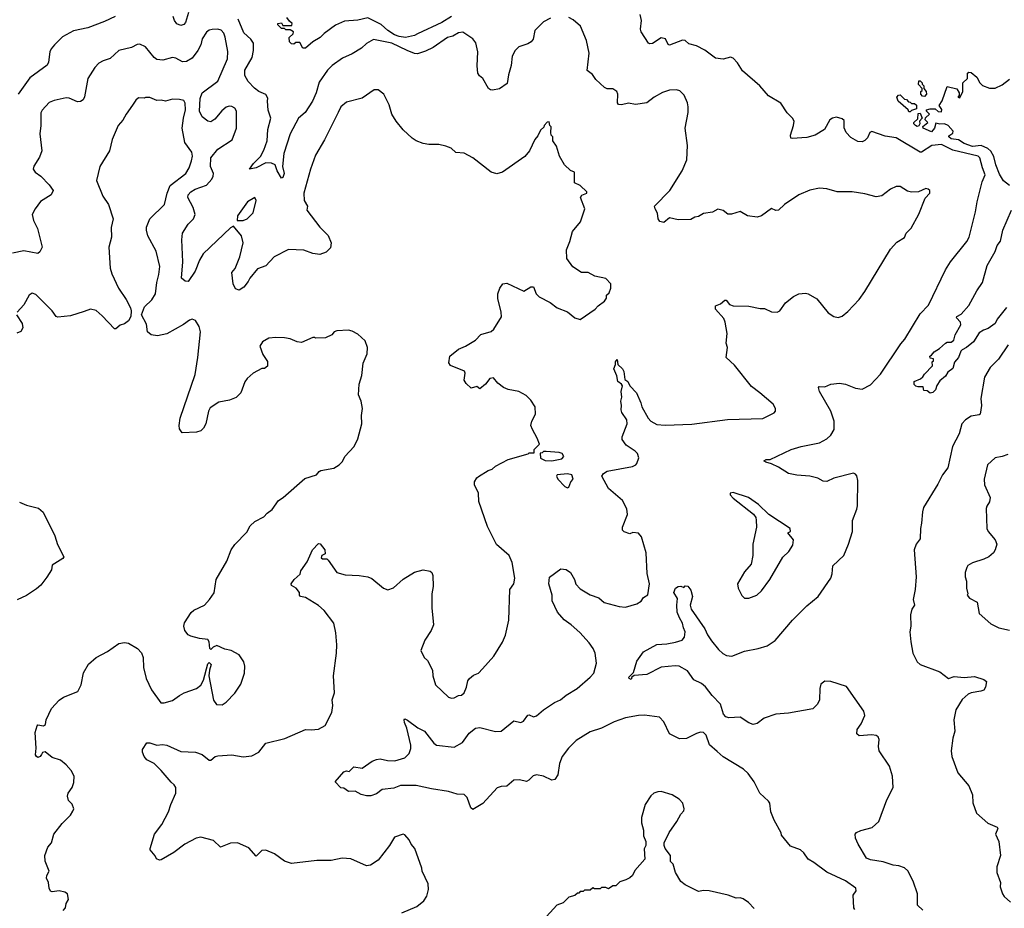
# Model space of a CAD drawing. Extents: x 2220520 to 2384350, y 721165 to 893491.
# Tile 40 of 256: x 2262056 to 2269009, y 761732 to 768012. Entities that reach past the tile are written whole.
import ezdxf

# ---------------------------------------------------------------- set-up
doc = ezdxf.new("R2010")
doc.units = 0

msp = doc.modelspace()

# ---------------------------------------------------------------- linework, layer by layer
at = {"layer": '0CON20XD'}
for points in [[(2262730.8, 768035), (2262655, 767997.8), (2262536.7, 767955), (2262435, 767933.8), (2262358.3, 767891.7), (2262300.6, 767835), (2262277.1, 767805), (2262269.4, 767785), (2262258.3, 767711.7), (2262249.2, 767690.8), (2262128, 767602), (2262046.2, 767485)], [(2263247.4, 768062.6), (2263227.6, 767992.4), (2263215, 767977.5), (2263195, 767971.2), (2263165, 767982), (2263148.1, 768005), (2263140.5, 768035)], [(2265805, 768023.1), (2265755, 767997.1), (2265694.3, 767935), (2265681.4, 767875), (2265667.5, 767855), (2265645, 767841.4), (2265580.2, 767819.8), (2265555.8, 767795), (2265534.4, 767755), (2265527.3, 767687.3), (2265508, 767622), (2265498.5, 767561.5), (2265445, 767523.8), (2265395, 767513.3), (2265380, 767515), (2265367.5, 767525), (2265326.1, 767596.1), (2265302.5, 767615), (2265292.5, 767635), (2265286.2, 767685), (2265291.2, 767785), (2265278.3, 767848.3), (2265256.4, 767876.4), (2265185, 767922.5), (2265155, 767920), (2265115.7, 767894.3), (2265076.7, 767885), (2264975, 767814.5), (2264921.8, 767788.2), (2264865, 767770.3), (2264845, 767772.4), (2264793.3, 767793.3), (2264683.7, 767846.3), (2264555, 767871.1), (2264505, 767844.4), (2264469.1, 767810.9), (2264405, 767770.8), (2264335, 767740.6), (2264262.2, 767687.8), (2264229.2, 767655), (2264170.5, 767569.5), (2264150, 767495), (2264123.5, 767436.5), (2264071.1, 767355), (2264024.6, 767315), (2263965.4, 767205), (2263920.7, 767065), (2263911.3, 766975), (2263924.3, 766925), (2263915, 766897.5), (2263905, 766892.5), (2263875, 766942.5), (2263859.5, 766985), (2263835, 766998.2), (2263795, 767000), (2263725, 766964.6), (2263680, 766955), (2263706, 766995), (2263755.4, 767044.6), (2263780.7, 767089.3), (2263802.8, 767155), (2263809.1, 767235), (2263830, 767315), (2263811.3, 767371.3), (2263806.2, 767435), (2263807.9, 767457.9), (2263795, 767483.3), (2263745, 767504.2), (2263715, 767526.9), (2263670.5, 767575), (2263646.6, 767616.6), (2263645.4, 767655), (2263697.9, 767745), (2263706.2, 767795), (2263706.2, 767845), (2263688.2, 767875), (2263639.8, 767919.8), (2263598.2, 768015)], [(2265105, 768033.2), (2265038.3, 767991.7), (2264865, 767911.4), (2264845, 767900), (2264780, 767885), (2264735, 767892.9), (2264702.7, 767905), (2264655.7, 767935), (2264607.7, 767977.7), (2264515, 768024.6), (2264445, 768008.5), (2264349.7, 768000.3), (2264286.4, 767973.6), (2264205.9, 767914.1), (2264178.8, 767885), (2264125.8, 767854.2), (2264075, 767810), (2264055, 767810), (2264035, 767850), (2264005, 767850), (2263991.7, 767838.3), (2263975, 767840), (2263962.5, 767855), (2263960, 767885), (2263988.3, 767911.7), (2263990, 767925), (2263965, 767940), (2263935, 767940), (2263925, 767950), (2263905, 767950), (2263880, 767975), (2263880, 767985), (2263905, 767990), (2263915, 767970), (2263978.3, 767971.7), (2263980, 767985), (2263960.7, 768000.7), (2263943, 768027)], [(2267953, 761723), (2267947.5, 761735), (2267942.5, 761825), (2267962.5, 761855), (2267960, 761875), (2267887, 761927), (2267755, 761988), (2267665, 762056.7), (2267625, 762080), (2267593.3, 762125), (2267570, 762145), (2267500.5, 762170.5), (2267435, 762250), (2267432.5, 762265), (2267383.3, 762355), (2267360, 762415), (2267352.5, 762475), (2267345, 762490), (2267282.5, 762545), (2267243.8, 762625), (2267201.2, 762685), (2267166.6, 762716.6), (2267023.2, 762803.2), (2266980.9, 762840.9), (2266927.7, 762887.7), (2266903.1, 762955), (2266885.4, 762975.4), (2266865, 762976.4), (2266835, 762967.5), (2266765, 762933.3), (2266715, 762930.5), (2266644.7, 762964.7), (2266605, 763050), (2266575, 763083.3), (2266467.9, 763097.9), (2266425, 763095.6), (2266335, 763078.1), (2266255, 763050.6), (2266165.4, 763004.6), (2266085, 762978.9), (2265985, 762917.5), (2265930.5, 762865), (2265887.5, 762805), (2265867.5, 762755), (2265855.6, 762675), (2265835, 762642.5), (2265815, 762636.9), (2265755.9, 762665.9), (2265705, 762674.5), (2265681.5, 762668.5), (2265651.5, 762638.5), (2265635, 762628), (2265585, 762641.2), (2265545, 762638.8), (2265495.6, 762594.4), (2265455, 762592.5), (2265427.6, 762582.4), (2265327.4, 762472.6), (2265255, 762430), (2265242.3, 762442.3), (2265216.7, 762515), (2265195.9, 762535.9), (2265145, 762538), (2265085, 762558.6), (2264965, 762575.7), (2264855, 762599.4), (2264745, 762600), (2264697.9, 762582.1), (2264615, 762571.2), (2264575, 762540), (2264535, 762527.5), (2264505, 762526.7), (2264466.4, 762536.4), (2264425, 762558.8), (2264378.3, 762558.3), (2264345, 762580), (2264323, 762583), (2264283, 762627), (2264345, 762696.2), (2264365, 762702.5), (2264381.7, 762698.3), (2264415, 762731.2), (2264475, 762722.5), (2264545, 762771.2), (2264575, 762783.8), (2264602.3, 762787.7), (2264653.6, 762776.4), (2264705, 762774), (2264775, 762796.2), (2264806.2, 762825), (2264817.7, 762862.3), (2264818, 762885), (2264790, 763005), (2264773.3, 763045), (2264770, 763065), (2264775, 763070), (2264795, 763062.5), (2264867.6, 763007.6), (2264915, 762982.9), (2264979.8, 762899.8), (2264998.8, 762885), (2265125, 762870.5), (2265182.9, 762905), (2265230.5, 762969.5), (2265275.5, 763004.5), (2265305, 763010.6), (2265415, 762981.1), (2265455, 762984.4), (2265545, 763056), (2265595, 763045.7), (2265615, 763055.8), (2265645, 763096.7), (2265655, 763098.8), (2265685, 763086.2), (2265705, 763092), (2265755, 763135.6), (2265832.9, 763187.1), (2265876, 763205), (2265915, 763239.2), (2265993.6, 763286.4), (2266085.6, 763365), (2266110.6, 763395), (2266128.6, 763465), (2266119.4, 763535), (2266105, 763568), (2266077.6, 763607.6), (2266011.9, 763681.9), (2265951.4, 763735), (2265900.2, 763770.3), (2265854.6, 763824.6), (2265816.4, 763905), (2265815.4, 763945.4), (2265791.8, 764025), (2265798.3, 764071.7), (2265878.3, 764131.7), (2265915, 764127.1), (2265945.5, 764105.5), (2265973.8, 764055), (2265983, 764023), (2266015, 763990), (2266085, 763948), (2266145.5, 763925.5), (2266183.2, 763893.2), (2266290, 763865), (2266335, 763860), (2266415, 763883.3), (2266445, 763903.3), (2266462.3, 763927.7), (2266491.7, 763948.3), (2266502.7, 764025), (2266488.3, 764098.3), (2266480, 764245), (2266446.6, 764356.6), (2266425, 764383.3), (2266387, 764387), (2266365, 764377.5), (2266325, 764392.5), (2266312.5, 764405), (2266312.5, 764425), (2266348.8, 764515), (2266343.8, 764555), (2266313.3, 764615), (2266215, 764698.8), (2266166, 764785), (2266178.6, 764805), (2266205, 764821.8), (2266382.5, 764855), (2266406.7, 764865), (2266413.8, 764875), (2266429.2, 764915), (2266420, 764945), (2266402.9, 764962.9), (2266340, 765005), (2266311.2, 765045), (2266311.2, 765065), (2266346.4, 765156.4), (2266343.8, 765185), (2266307.5, 765235), (2266303.3, 765255), (2266306.7, 765285), (2266301.2, 765315), (2266308, 765345), (2266302.5, 765385), (2266312.5, 765425), (2266306.4, 765436.4), (2266280, 765455), (2266272.5, 765495), (2266252, 765545), (2266262.5, 765575), (2266262.5, 765595), (2266275, 765610), (2266280, 765575), (2266312.5, 765545), (2266323.3, 765525), (2266329.3, 765469.3), (2266350, 765455), (2266363.8, 765425), (2266411.4, 765375), (2266443.1, 765305), (2266448.6, 765275), (2266495, 765196.7), (2266513.3, 765175), (2266555, 765151.2), (2266615, 765146), (2266803, 765153), (2267055, 765185.8), (2267305, 765193.3), (2267385, 765232.5), (2267392.5, 765245), (2267392.5, 765265), (2267377.5, 765295), (2267283.3, 765375), (2267225, 765420), (2267105, 765571.2), (2267046, 765625), (2267053.8, 765695), (2267046.2, 765725), (2267052, 765795), (2267038, 765875), (2267029.1, 765899.1), (2266970, 765965), (2266970, 765990), (2267005.7, 766004.3), (2267035, 766030), (2267045, 766030), (2267069.5, 765999.5), (2267095, 765988.8), (2267205, 765986.2), (2267285, 765970), (2267315, 765970), (2267365, 765946.2), (2267406.1, 765943.9), (2267425, 765953.3), (2267465, 766010.8), (2267520, 766055), (2267557.5, 766075), (2267605, 766078.6), (2267625, 766074.2), (2267685, 766038.8), (2267765, 765941.2), (2267805, 765913.3), (2267835, 765906.7), (2267865, 765916.7), (2267905, 765948.8), (2267985.5, 766034.5), (2268025, 766091.2), (2268205, 766391.2), (2268249.7, 766440.3), (2268305, 766472.5), (2268317, 766503), (2268350.5, 766539.5), (2268405, 766636.7), (2268450, 766750), (2268483.3, 766785), (2268483.6, 766803.6), (2268472.5, 766815), (2268455, 766818.8), (2268404.2, 766795.8), (2268355, 766792.5), (2268325, 766800.6), (2268275, 766834), (2268245, 766833.8), (2268205, 766813.8), (2268145, 766768), (2268105, 766759.2), (2268025, 766780.6), (2267935, 766794.3), (2267830, 766795), (2267755, 766816), (2267705, 766822), (2267635, 766807.5), (2267558.8, 766775), (2267456.7, 766705), (2267415, 766666.7), (2267395, 766663.3), (2267365, 766676.7), (2267293.6, 766626.4), (2267265, 766616.7), (2267195, 766626.7), (2267145, 766656.7), (2267083, 766637), (2267057, 766637), (2267025, 766663.3), (2266987, 766673), (2266949.3, 766650.7), (2266885, 766643.3), (2266849.5, 766620.5), (2266825, 766616.2), (2266795, 766600), (2266707.3, 766597.3), (2266645, 766612.5), (2266605, 766577.5), (2266577.5, 766585), (2266564.2, 766604.2), (2266560, 766645), (2266543.3, 766675), (2266540, 766695), (2266647.5, 766805), (2266735.5, 766944.5), (2266767.9, 767022.1), (2266771.7, 767121.7), (2266755.7, 767245), (2266775.7, 767355), (2266775.7, 767395.7), (2266771.2, 767425), (2266748.3, 767478.3), (2266718.3, 767508.3), (2266695, 767516.7), (2266645, 767513.3), (2266595, 767496.2), (2266537.5, 767465), (2266485, 767423.8), (2266405, 767412), (2266355, 767421.2), (2266305, 767410.8), (2266285, 767413.3), (2266278, 767425), (2266279.2, 767485), (2266273.3, 767505), (2266245, 767523.8), (2266203.9, 767523.9), (2266185, 767533.3), (2266125, 767588.8), (2266100.8, 767625), (2266063.8, 767653.8), (2266076.9, 767775), (2266058.6, 767865), (2266015.9, 767965.9), (2265965, 768010.9), (2265935, 768027.3)], [(2268435, 761719.2), (2268396.9, 761755), (2268397.3, 761835), (2268365.3, 761925), (2268328.1, 761998.1), (2268305, 762017.1), (2268265, 762032.1), (2268225, 762038.2), (2268155, 762061.3), (2268065, 762073.9), (2268036.3, 762086.3), (2267977.8, 762185), (2267958.7, 762228.7), (2267955.7, 762255), (2267965, 762268.1), (2267995, 762283.1), (2268076.3, 762303.7), (2268123.8, 762345), (2268180.1, 762499.9), (2268223.8, 762585), (2268218.8, 762665), (2268197.6, 762737.6), (2268126.5, 762845), (2268120.5, 762875), (2268125.6, 762925.6), (2268118.8, 762945), (2268105, 762953.8), (2268075, 762959.2), (2267985, 762950), (2267968.8, 762965), (2267969.2, 762995), (2267999.2, 763035), (2268023.6, 763093.6), (2268017.5, 763125), (2267895, 763298.6), (2267785, 763334.4), (2267742.4, 763337.6), (2267713, 763317), (2267705.6, 763285), (2267705.4, 763204.6), (2267690, 763175), (2267657.3, 763142.7), (2267485, 763111.4), (2267395, 763104.4), (2267313.8, 763075), (2267265, 763038), (2267235, 763032), (2267205, 763042.5), (2267145, 763081.9), (2267065, 763079.2), (2267042.5, 763085), (2267027.3, 763105), (2267006.1, 763175), (2266946.1, 763235), (2266898.3, 763298.3), (2266870.5, 763320.5), (2266817.1, 763347.1), (2266770.9, 763410.9), (2266713.2, 763443.2), (2266685, 763446.7), (2266585, 763435.8), (2266485, 763384), (2266395, 763377.5), (2266380, 763365), (2266375, 763350), (2266360, 763355), (2266357.5, 763365), (2266391.2, 763398.8), (2266415, 763477.5), (2266462.5, 763545), (2266555, 763595.7), (2266625, 763600.8), (2266686.6, 763613.4), (2266735, 763626.7), (2266751.9, 763648.1), (2266756.4, 763685), (2266743.3, 763715), (2266737.9, 763747.9), (2266714.5, 763785), (2266699.4, 763825), (2266695.8, 763874.2), (2266701.7, 763921.7), (2266676.7, 763965), (2266686.7, 763995), (2266705, 764006.7), (2266725, 764007.5), (2266745, 764000), (2266755, 764010), (2266775, 764007.5), (2266795, 763980), (2266806.7, 763935), (2266790, 763875), (2266797.5, 763845), (2266895, 763707.5), (2266913.8, 763665), (2266942.1, 763622.1), (2266990.9, 763560.9), (2267022.1, 763532.1), (2267047.7, 763517.7), (2267085, 763513.3), (2267175, 763549.2), (2267271.8, 763568.2), (2267333.6, 763586.4), (2267390.8, 763625), (2267512.4, 763767.6), (2267615, 763870), (2267695.4, 763934.6), (2267784.5, 764065.5), (2267793.3, 764095), (2267798.1, 764151.9), (2267875.4, 764224.6), (2267910, 764305), (2267937.5, 764395), (2267937.2, 764472.8), (2267968.3, 764551.7), (2267972.6, 764577.4), (2267974.2, 764754.2), (2267967.3, 764787.3), (2267959.5, 764799.5), (2267945, 764806.2), (2267805, 764772.9), (2267755, 764747.8), (2267729.5, 764750.5), (2267692, 764772), (2267635, 764786.9), (2267545, 764791.9), (2267485, 764804.2), (2267415, 764848.8), (2267365, 764873.8), (2267325, 764883.8), (2267310, 764895), (2267327, 764903), (2267355, 764903.3), (2267505, 764974.2), (2267573.7, 764996.3), (2267705, 765020.8), (2267755, 765049.2), (2267785, 765076), (2267808.6, 765115), (2267808.6, 765175), (2267784.4, 765245), (2267704.3, 765385), (2267696.4, 765413.6), (2267700.8, 765419.2), (2267743, 765417), (2267785, 765435.7), (2267845, 765442.5), (2267887, 765437), (2267957.7, 765407.7), (2268005, 765400), (2268065, 765432), (2268135, 765507.5), (2268278.3, 765721.7), (2268306.3, 765753.7), (2268415, 765933.8), (2268475, 765993.3), (2268593.3, 766245), (2268629.5, 766300.5), (2268745.6, 766445), (2268761.4, 766475), (2268806.9, 766655), (2268816.9, 766725), (2268853.1, 766865), (2268874.6, 766915), (2268854.7, 766965), (2268836.9, 767035), (2268825, 767048.4), (2268645, 767089.6), (2268565, 767128.8), (2268497.6, 767122.4), (2268425, 767075.8), (2268415, 767076), (2268245, 767177.7), (2268168.6, 767188.6), (2268075, 767221.1), (2268058.8, 767215), (2268043.6, 767176.4), (2268025, 767157.5), (2268005, 767147.5), (2267975, 767150), (2267925, 767180), (2267892.5, 767215), (2267878.3, 767248.3), (2267879.3, 767299.3), (2267865, 767310), (2267825, 767323.3), (2267795, 767316.7), (2267777.5, 767305), (2267738.8, 767235), (2267673.3, 767195), (2267615, 767178.6), (2267511.4, 767171.4), (2267502.5, 767175), (2267498.8, 767195), (2267520.8, 767265), (2267524.2, 767295), (2267514, 767315), (2267475, 767352.5), (2267432.1, 767422.1), (2267343.9, 767473.9), (2267284, 767544), (2267160.3, 767650.3), (2267125, 767708), (2267095, 767739.6), (2267075, 767746.9), (2267025, 767732.1), (2266970, 767740), (2266895, 767797.3), (2266835, 767826.5), (2266782, 767842), (2266755, 767863.8), (2266737.7, 767867.7), (2266645, 767831.2), (2266635, 767837.5), (2266615.7, 767875.7), (2266586.4, 767883.6), (2266525, 767844), (2266505, 767840), (2266497.5, 767845), (2266443.8, 767925), (2266440, 767945), (2266448.1, 768005), (2266438.7, 768048.7)], [(2263264.1, 766795.9), (2263296, 766815), (2263375, 766842.5), (2263411.9, 766885), (2263421.9, 766905), (2263423.5, 766925), (2263403.6, 766975), (2263405, 767036), (2263455, 767095.7), (2263556.4, 767163.6), (2263587.9, 767245), (2263586.4, 767365), (2263575, 767385.7), (2263555, 767398.1), (2263535, 767400.6), (2263515, 767394.3), (2263483.1, 767366.9), (2263435, 767309.2), (2263405, 767289.2), (2263385, 767294), (2263343.8, 767325), (2263326.9, 767365), (2263329.6, 767455), (2263343.5, 767495), (2263455, 767577.1), (2263524.5, 767735), (2263526.6, 767786.6), (2263507.5, 767887.5), (2263497.6, 767917.6), (2263478.5, 767938.5), (2263455, 767944.4), (2263415, 767943.1), (2263395, 767938.1), (2263375, 767924.2), (2263344.6, 767875.4), (2263334.5, 767835), (2263313.6, 767795), (2263275, 767740.5), (2263233.8, 767716.2), (2263204.7, 767714.7), (2263159.4, 767739.4), (2263135, 767745.3), (2263066.6, 767726.6), (2263025, 767729.4), (2263004.7, 767744.7), (2262945, 767819.2), (2262905, 767839.2), (2262885, 767836), (2262845, 767816), (2262755, 767794.3), (2262695, 767738), (2262645, 767722), (2262615, 767703.8), (2262585.9, 767674.1), (2262537.5, 767595), (2262514.3, 767465.7), (2262503.8, 767445), (2262485, 767432.9), (2262465, 767432.2), (2262405, 767457.8), (2262385, 767460), (2262298.3, 767441.7), (2262265, 767426.2), (2262215, 767373.3), (2262205.8, 767354.2), (2262206, 767265), (2262199.2, 767205), (2262211.4, 767085), (2262195, 767040), (2262155, 766977.5), (2262151.2, 766955), (2262164.3, 766934.3), (2262205, 766906.2), (2262265, 766844.2), (2262291.2, 766805), (2262278.8, 766775), (2262203, 766727), (2262164.4, 766675), (2262144.4, 766635), (2262152.4, 766592.4), (2262181.9, 766535), (2262213.8, 766405), (2262198.7, 766371.3), (2262185, 766359.2), (2262085, 766377.5), (2262005, 766362.2)], [(2269045, 766840.6), (2269003.5, 766873.5), (2268975, 766920), (2268949.6, 766985), (2268936.5, 767045), (2268913.3, 767083.3), (2268892.5, 767102.5), (2268845, 767123.3), (2268784.3, 767115.7), (2268725, 767137.3), (2268685, 767161.9), (2268635, 767170), (2268617.5, 767185), (2268618.3, 767191.7), (2268645, 767210), (2268647.5, 767225), (2268612.5, 767265), (2268586.4, 767276.4), (2268555, 767272.5), (2268525, 767280), (2268517.5, 767245), (2268495, 767220), (2268437.5, 767245), (2268433.3, 767256.7), (2268470, 767285), (2268450, 767305), (2268451.7, 767318.3), (2268480, 767345), (2268460, 767365), (2268460, 767375), (2268485, 767382.5), (2268521.7, 767381.7), (2268543.3, 767363.3), (2268565, 767360), (2268567, 767377), (2268550, 767405), (2268571.7, 767438.3), (2268605, 767540), (2268673, 767523), (2268690, 767495), (2268690, 767475), (2268680, 767465), (2268695, 767460), (2268717.5, 767505), (2268717.5, 767565), (2268750, 767595), (2268750, 767635), (2268758.3, 767641.7), (2268775, 767637.5), (2268815, 767606.7), (2268836.4, 767566.4), (2268855, 767547.5), (2268905, 767527.5), (2268945, 767527.5), (2268995, 767552.5), (2269045, 767592.5)], [(2268445, 767470), (2268431.7, 767471.7), (2268420, 767485), (2268420, 767505), (2268428.3, 767511.7), (2268430, 767525), (2268403, 767553), (2268405, 767580), (2268415, 767580), (2268430, 767565), (2268430, 767555), (2268440, 767545), (2268440, 767525), (2268457.5, 767505), (2268460, 767485), (2268445, 767470)], [(2263184.1, 763235.9), (2263217.5, 763255), (2263305, 763286.2), (2263335, 763308.8), (2263354.5, 763345.5), (2263385, 763460), (2263395, 763470), (2263407.5, 763455), (2263395.8, 763415), (2263392.5, 763375), (2263425, 763202.5), (2263445, 763173.3), (2263485, 763171.2), (2263515, 763190), (2263575, 763252.5), (2263616.7, 763315), (2263643.3, 763395), (2263646.4, 763443.6), (2263638.8, 763475), (2263605, 763522.5), (2263550, 763555), (2263505, 763562.5), (2263449.3, 763589.3), (2263421.7, 763578.3), (2263405, 763560), (2263398.3, 763568.3), (2263393.3, 763615), (2263385, 763632.5), (2263325, 763638.1), (2263265, 763654.4), (2263245, 763665.8), (2263222.9, 763695), (2263214.3, 763725), (2263219.5, 763750.5), (2263267.7, 763822.3), (2263285, 763838.8), (2263360, 763875), (2263395.7, 763915), (2263428.3, 763961.7), (2263442.9, 764055), (2263518, 764185), (2263550, 764265), (2263575, 764302.5), (2263660.5, 764389.5), (2263683.8, 764435), (2263716.2, 764465), (2263781.2, 764498.8), (2263803.8, 764525), (2263840, 764550), (2263883.3, 764615), (2263916.7, 764635), (2264069.8, 764770.2), (2264152.5, 764795), (2264170.7, 764819.3), (2264183.6, 764826.4), (2264275, 764843.3), (2264313, 764867), (2264335, 764890), (2264352.5, 764925), (2264417.5, 764995), (2264445, 765050), (2264472.5, 765155), (2264470, 765215), (2264477.5, 765265), (2264467.5, 765315), (2264448.3, 765361.7), (2264452.5, 765435), (2264473, 765497), (2264482.5, 765585), (2264509.3, 765650.7), (2264513.3, 765695), (2264495, 765743.3), (2264445, 765788.8), (2264405, 765811.2), (2264378, 765818), (2264296.2, 765813.8), (2264277.5, 765805), (2264260, 765785), (2264215, 765762.5), (2264145, 765760), (2264137, 765767), (2264125, 765766.7), (2264045, 765730.8), (2264015, 765734.2), (2263965, 765756), (2263926.4, 765763.6), (2263865, 765765.8), (2263815, 765760), (2263770, 765735), (2263752.5, 765705), (2263772.5, 765645), (2263806.4, 765596.4), (2263806.1, 765563.9), (2263785, 765547.5), (2263765, 765546.7), (2263705, 765514), (2263663, 765477), (2263645, 765452.5), (2263618, 765375), (2263585, 765341.2), (2263537, 765323), (2263461.2, 765308.8), (2263401.7, 765268.3), (2263388.8, 765245), (2263370, 765155), (2263353.3, 765125), (2263335, 765106.7), (2263305, 765096.7), (2263203, 765093), (2263185, 765120), (2263181.2, 765145), (2263190, 765195), (2263296, 765505), (2263314.5, 765625), (2263331.8, 765805), (2263323.5, 765843.5), (2263297, 765887), (2263275, 765896), (2263255, 765889.2), (2263212, 765858), (2263095, 765792.5), (2263028.7, 765778.7), (2262985, 765785.7), (2262959.2, 765805), (2262950.6, 765860.6), (2262917.1, 765925), (2262936.7, 765983.3), (2262989.1, 766030.9), (2263015, 766074), (2263023.3, 766155), (2263039, 766211), (2263046.6, 766266.6), (2263020.6, 766375), (2262961.9, 766485), (2262951.5, 766525), (2262952.5, 766545), (2262975.3, 766604.7), (2263078.9, 766705), (2263096.7, 766785), (2263119.6, 766840.4), (2263229.1, 766925), (2263252.9, 766965), (2263270.4, 767015), (2263276.2, 767046.2), (2263272.2, 767075), (2263221.5, 767145), (2263203.6, 767245), (2263211.8, 767315), (2263227.8, 767375), (2263225, 767422.5), (2263215, 767440), (2263185, 767448.6), (2263135, 767449.2), (2263086.4, 767436.4), (2263055, 767443.3), (2263025, 767440), (2262975, 767462.5), (2262945, 767462.5), (2262935, 767457.5), (2262895, 767460), (2262875, 767442.5), (2262852.9, 767407.1), (2262806.8, 767343.2), (2262785, 767301.2), (2262752.5, 767265), (2262708.6, 767165), (2262690, 767085), (2262622.5, 766975), (2262599.2, 766875), (2262642, 766765), (2262683.8, 766705), (2262716.7, 766605), (2262703, 766543), (2262703.3, 766475), (2262686.1, 766403.9), (2262695.9, 766255.9), (2262706.2, 766215), (2262754.4, 766114.4), (2262808.8, 766035), (2262838.8, 765975), (2262843.8, 765955), (2262840, 765915), (2262825, 765883.3), (2262795, 765863.3), (2262765, 765853.3), (2262735, 765826.7), (2262725, 765826.7), (2262638.7, 765918.7), (2262595, 765955.8), (2262555, 765965.8), (2262510.5, 765949.5), (2262415, 765918), (2262325, 765910), (2262313.8, 765915), (2262284.2, 765954.2), (2262169.5, 766069.5), (2262145, 766080), (2262123.9, 766066.1), (2262085, 765997.5), (2262038.8, 765945)], [(2264755, 761701.2), (2264860, 761745), (2264910, 761785), (2264931.7, 761818.3), (2264943.3, 761865), (2264940, 761905), (2264897.5, 761995), (2264896.7, 762015), (2264847.5, 762155), (2264820, 762185), (2264807.5, 762215), (2264775, 762252.5), (2264763.6, 762256.4), (2264702.5, 762235), (2264666.7, 762175), (2264587.7, 762072.3), (2264533.9, 762036.1), (2264505, 762032.5), (2264395, 762082), (2264334.2, 762085.8), (2264255, 762070.8), (2264155, 762070), (2263975, 762048.9), (2263926.2, 762065), (2263855, 762116), (2263795, 762144), (2263765, 762140), (2263725, 762100), (2263675, 762160), (2263595, 762196), (2263545, 762193.3), (2263475, 762163.3), (2263425, 762212), (2263335, 762234.2), (2263303.2, 762226.8), (2263221.2, 762185), (2263145, 762126), (2263055, 762073.8), (2263043, 762073), (2263021.7, 762081.7), (2263013, 762103), (2262976.7, 762145), (2262976.2, 762155), (2263008.8, 762255), (2263058.6, 762325), (2263107, 762413), (2263122.2, 762465), (2263158.1, 762545), (2263159.2, 762585), (2263148, 762605), (2263125, 762624.2), (2263056.1, 762706.1), (2263005.4, 762755.4), (2262955, 762780.8), (2262934, 762805), (2262922.5, 762835), (2262922.5, 762855), (2262955, 762901.2), (2262975, 762900.8), (2263025, 762884.3), (2263065, 762888.6), (2263095, 762884.4), (2263195, 762840.8), (2263297.5, 762835), (2263345, 762819.2), (2263395, 762780), (2263405, 762778.8), (2263436.7, 762805), (2263455, 762810.8), (2263555, 762815.6), (2263635, 762802.9), (2263695, 762810), (2263745, 762835.8), (2263795, 762898.6), (2263927.3, 762932.7), (2264073.6, 762996.4), (2264113.6, 762993.6), (2264165, 762997.5), (2264212.5, 763025), (2264260, 763115), (2264266.7, 763165), (2264263.8, 763205), (2264278, 763255), (2264272.5, 763375), (2264294, 763535), (2264296, 763595), (2264288.3, 763678.3), (2264275, 763747.5), (2264205, 763836.7), (2264165, 763872), (2264075, 763927.5), (2264040, 763935), (2264032.5, 763945), (2264032.5, 763965), (2264007.5, 763995), (2263975, 764012.5), (2263974, 764025), (2263995, 764056.7), (2264037.5, 764092.5), (2264042.3, 764117.7), (2264085, 764180), (2264124, 764265), (2264165, 764310), (2264177.7, 764307.7), (2264212, 764265), (2264212.5, 764237.5), (2264190, 764225), (2264185, 764210), (2264195, 764202.5), (2264225, 764202.5), (2264235, 764193.3), (2264295, 764106), (2264355, 764089.2), (2264454.3, 764084.3), (2264515, 764074), (2264542.7, 764062.7), (2264625, 763993.8), (2264655, 763982.5), (2264695, 763997.1), (2264765, 764057.5), (2264843, 764107), (2264905, 764123.3), (2264955, 764114), (2264966, 764105), (2264972.5, 764085), (2264975.7, 764005.7), (2264966.9, 763955), (2264965.7, 763855.7), (2264978.6, 763735), (2264961.4, 763695), (2264916.7, 763626.7), (2264888.8, 763555), (2264912.5, 763505), (2264935, 763482.5), (2264971.2, 763415), (2264974, 763375), (2264992.3, 763312.3), (2265084.2, 763224.2), (2265105, 763216.7), (2265125, 763220), (2265154.2, 763235.8), (2265175, 763238.8), (2265193.8, 763255), (2265212.5, 763295), (2265221.2, 763338.8), (2265232.7, 763357.3), (2265260.3, 763379.7), (2265296.7, 763395), (2265323.8, 763425), (2265403.8, 763515), (2265465, 763612.5), (2265487.3, 763662.7), (2265510.5, 763769.5), (2265516.7, 763985), (2265546.2, 764025), (2265553.3, 764065), (2265533.3, 764175), (2265512.5, 764225), (2265423.3, 764303.3), (2265359.4, 764429.4), (2265297.7, 764607.7), (2265296.2, 764665), (2265268.8, 764725), (2265268, 764745), (2265283.8, 764775), (2265296, 764784), (2265364.1, 764825.9), (2265393.6, 764836.4), (2265415, 764856.2), (2265506.4, 764903.6), (2265647, 764943), (2265655, 764950), (2265688.3, 764951.7), (2265690, 764975), (2265727.5, 765012.5), (2265710, 765055), (2265676.7, 765115), (2265666.7, 765145), (2265673.3, 765175), (2265697.5, 765225), (2265696.7, 765275), (2265665, 765322.5), (2265632.5, 765355), (2265580, 765385), (2265505, 765397.5), (2265473, 765413), (2265433.6, 765443.6), (2265401.7, 765481.7), (2265375, 765476.7), (2265344.4, 765435.6), (2265305, 765403.3), (2265285, 765420), (2265245, 765407.5), (2265210.1, 765440.1), (2265194.7, 765464.7), (2265202.5, 765515), (2265197.9, 765527.9), (2265098.8, 765568.8), (2265086.4, 765586.4), (2265094, 765635), (2265155, 765684.3), (2265203.3, 765705), (2265275, 765748), (2265313.1, 765786.9), (2265385, 765808), (2265403.8, 765825), (2265457.5, 765912.5), (2265455.8, 765945), (2265432.3, 766042.3), (2265432, 766075), (2265446.2, 766115), (2265467.5, 766145), (2265495, 766148.8), (2265616, 766094), (2265665, 766123.3), (2265683.6, 766123.6), (2265703.8, 766075), (2265725, 766053.3), (2265802.3, 766012.3), (2265852.5, 765975), (2265925, 765946.7), (2265977.5, 765905), (2266013.6, 765893.6), (2266120, 765965), (2266140.7, 765989.3), (2266186.4, 766023.6), (2266200, 766045), (2266200, 766065), (2266218.3, 766081.7), (2266230, 766115), (2266230, 766145), (2266195, 766182.5), (2266118.3, 766198.3), (2266070, 766225), (2266024.3, 766224.3), (2265962.5, 766265), (2265920, 766325), (2265916.7, 766385), (2265941.2, 766445), (2265960, 766515), (2266017, 766583), (2266046.2, 766675), (2266016.7, 766755), (2266025, 766772.5), (2266060, 766785), (2266060, 766795), (2266015, 766840), (2265975, 766860), (2265973.6, 766933.6), (2265946.4, 766946.4), (2265902.5, 766985), (2265868.3, 767048.3), (2265847, 767117), (2265820, 767155), (2265820, 767185), (2265810, 767195), (2265807.5, 767215), (2265810, 767255), (2265800, 767265), (2265795, 767290), (2265781.7, 767288.3), (2265760, 767265), (2265758.3, 767251.7), (2265735, 767230), (2265715, 767190), (2265693.9, 767166.1), (2265656.7, 767085), (2265623.3, 767045), (2265465.5, 766934.5), (2265425, 766921.4), (2265385, 766934.2), (2265256.2, 767035), (2265195, 767068.6), (2265135, 767073.8), (2265102.5, 767105), (2265065, 767118.8), (2265015, 767130), (2264945, 767130), (2264905, 767137.5), (2264856.4, 767156.4), (2264827.5, 767175), (2264765, 767232.5), (2264713.9, 767293.9), (2264683.3, 767345), (2264665, 767410), (2264627.5, 767485), (2264587, 767517), (2264560, 767515), (2264475, 767457.5), (2264365, 767430), (2264323.3, 767395), (2264304, 767355), (2264207.4, 767162.6), (2264145.6, 767054.4), (2264110, 766955), (2264062.9, 766785), (2264065.7, 766735), (2264088, 766695), (2264083.8, 766665), (2264175, 766545.7), (2264235.5, 766485.5), (2264255.7, 766435), (2264250.3, 766399.7), (2264220.9, 766369.1), (2264175, 766351.4), (2264125, 766360), (2264063.4, 766383.4), (2263955, 766387.1), (2263853.4, 766336.6), (2263795, 766271.4), (2263735, 766250.8), (2263680.8, 766185), (2263668.7, 766161.3), (2263638.7, 766121.3), (2263605, 766100), (2263580.3, 766110.3), (2263562.5, 766145), (2263554.2, 766225), (2263576.5, 766253.5), (2263610, 766335), (2263634.6, 766435), (2263623.3, 766485), (2263565, 766552.5), (2263545, 766541.2), (2263352.4, 766357.6), (2263326.9, 766313.1), (2263295.6, 766235), (2263245, 766162.5), (2263225, 766163.3), (2263197.5, 766185), (2263208.9, 766301.1), (2263200.6, 766455), (2263205.8, 766504.2), (2263245, 766566.7), (2263284, 766605), (2263294.3, 766635), (2263280.4, 766685), (2263244.5, 766755), (2263245.6, 766775), (2263264.1, 766795.9)], [(2268345, 767360), (2268335, 767360), (2268330, 767375), (2268260, 767435), (2268250, 767465), (2268261.7, 767478.3), (2268275, 767480), (2268305, 767450), (2268318.3, 767448.3), (2268331.7, 767431.7), (2268345, 767430), (2268355, 767420), (2268375, 767420), (2268388.3, 767408.3), (2268388.3, 767381.7), (2268355, 767370), (2268345, 767360)], [(2268395, 767257.5), (2268383, 767263), (2268370, 767275), (2268370, 767285), (2268398.3, 767311.7), (2268401.7, 767348.3), (2268415, 767350), (2268430, 767315), (2268410, 767295), (2268412.5, 767275), (2268405, 767262.5), (2268395, 767257.5)], [(2263591.7, 766591.7), (2263635, 766592.9), (2263662, 766605), (2263705, 766646.2), (2263726.2, 766735), (2263716.2, 766756.2), (2263665, 766724), (2263594.3, 766625), (2263591.7, 766591.7)], [(2269025, 765978.8), (2268958, 765895), (2268945, 765864), (2268895, 765828.6), (2268861.4, 765818.6), (2268830.9, 765799.1), (2268791.2, 765735), (2268742.5, 765695), (2268710.7, 765679.3), (2268701.2, 765668.8), (2268686, 765625), (2268658.8, 765591.2), (2268645, 765546.7), (2268610, 765520), (2268595, 765492.5), (2268555, 765460), (2268532.3, 765427.7), (2268523.3, 765395), (2268505, 765376.7), (2268485, 765372.5), (2268465, 765390), (2268441.7, 765391.7), (2268437, 765417), (2268401.7, 765418.3), (2268385, 765422.5), (2268373.9, 765433.9), (2268372.5, 765455), (2268416.7, 765473.3), (2268433, 765487), (2268445, 765507.5), (2268502.5, 765565), (2268500, 765595), (2268508.3, 765601.7), (2268510, 765615), (2268485, 765620), (2268482.5, 765635), (2268495, 765640), (2268513.3, 765665), (2268552.3, 765687.7), (2268595, 765726.7), (2268605, 765732.5), (2268635, 765732.5), (2268653.6, 765746.4), (2268662.5, 765785), (2268702.5, 765855), (2268700, 765875), (2268671.2, 765905), (2268673.8, 765915), (2268705, 765930), (2268757.9, 765992.1), (2268815, 766096.2), (2268855.7, 766154.3), (2268889.4, 766275), (2268945.4, 766374.6), (2268960, 766415), (2268983.2, 766446.8), (2268998.9, 766525), (2269060, 766665)], [(2262034.3, 765925), (2262074, 765865), (2262078.8, 765835), (2262065, 765808.8), (2262035, 765796.2)], [(2269036, 765715), (2268968.3, 765611.7), (2268909.4, 765555), (2268868.6, 765485), (2268844.4, 765335), (2268847.8, 765285), (2268840, 765225), (2268831.2, 765218.8), (2268775, 765210), (2268735, 765184.4), (2268710, 765155), (2268690.4, 765085), (2268644.6, 764995), (2268610.6, 764845), (2268572.5, 764795), (2268541.1, 764728.9), (2268438.6, 764565), (2268430.6, 764535), (2268425.7, 764455), (2268417.1, 764415), (2268415.7, 764344.3), (2268386, 764305), (2268372.9, 764265), (2268386.9, 764075), (2268379.2, 763985), (2268365.7, 763915), (2268376, 763875), (2268355.7, 763845), (2268347.1, 763805), (2268348.6, 763725), (2268342.9, 763685), (2268348.1, 763615), (2268364.4, 763535), (2268394.4, 763475), (2268415, 763454.3), (2268555, 763402.5), (2268615, 763356), (2268655, 763370), (2268725, 763363.1), (2268799.7, 763369.7), (2268865, 763348.8), (2268882.5, 763335), (2268876, 763295), (2268865.6, 763274.4), (2268844.2, 763265.8), (2268775, 763255.7), (2268753.3, 763245), (2268711.2, 763208.8), (2268667.5, 763135), (2268652.5, 763065), (2268660, 762985), (2268646.2, 762935), (2268634.3, 762845), (2268639.4, 762805), (2268680.6, 762690.6), (2268757.9, 762597.9), (2268783.8, 762535), (2268787, 762477), (2268813.9, 762403.9), (2268893.9, 762333.9), (2268960, 762305), (2268963.3, 762295), (2268947.5, 762255), (2268970, 762205), (2268983.3, 762105), (2268956.7, 762025), (2268956.7, 761985), (2268983.3, 761915), (2268980, 761885), (2268996, 761835), (2269008, 761815), (2269054.2, 761775)], [(2265815, 764894.4), (2265885, 764908.8), (2265898.8, 764925), (2265886.1, 764946.1), (2265865, 764953.3), (2265775, 764960), (2265755, 764960), (2265745, 764950), (2265731.7, 764948.3), (2265735, 764912.5), (2265767, 764897), (2265815, 764894.4)], [(2269035, 764938), (2268995, 764924), (2268945, 764916.7), (2268891.2, 764865), (2268868, 764765), (2268870, 764725), (2268910.6, 764635), (2268905.8, 764605), (2268886, 764575), (2268882.1, 764557.9), (2268887.1, 764417.1), (2268895.8, 764395), (2268945.5, 764335.5), (2268955.7, 764305), (2268945.8, 764265), (2268934, 764245), (2268901.2, 764215), (2268865, 764200.6), (2268785, 764174), (2268752.5, 764155), (2268745, 764140), (2268733.3, 764105), (2268732.5, 764075), (2268742.5, 764045), (2268742.5, 763995), (2268752.5, 763955), (2268747.5, 763945), (2268762.5, 763925), (2268817.5, 763895), (2268832.5, 763815), (2268915, 763742.5), (2268970, 763715), (2269045, 763698.8)], [(2265925, 764703.8), (2265935, 764707.5), (2265947.5, 764745), (2265965.7, 764764.3), (2265955.8, 764795), (2265925, 764803.1), (2265852.5, 764795), (2265846.7, 764785), (2265856.7, 764765), (2265905, 764713.3), (2265925, 764703.8)], [(2267205, 763923.3), (2267262.5, 763945), (2267295, 763976.7), (2267354, 764055), (2267445, 764212.5), (2267487.3, 764252.7), (2267515, 764297.5), (2267520, 764335), (2267480, 764385), (2267500, 764395), (2267497.5, 764415), (2267346.7, 764515), (2267272.5, 764585), (2267202.5, 764635), (2267095, 764670), (2267072.5, 764665), (2267073.3, 764655), (2267095, 764630), (2267238.3, 764518.3), (2267254, 764495), (2267258, 764475), (2267260, 764425), (2267234.3, 764304.3), (2267233.8, 764225), (2267221.2, 764165), (2267175, 764108.8), (2267124.5, 764025.5), (2267129.2, 763995), (2267155, 763942.5), (2267175, 763923.3), (2267205, 763923.3)], [(2262055, 764602), (2262105, 764580), (2262189.5, 764559.5), (2262221.7, 764531.7), (2262303.9, 764363.9), (2262324.1, 764304.1), (2262366.7, 764215), (2262360, 764205), (2262285, 764157.5), (2262280, 764125), (2262246.6, 764073.4), (2262205, 764016.2), (2262175, 763988.8), (2262105, 763943.8), (2262037, 763913)], [(2262363.3, 761716.7), (2262380, 761735), (2262383.8, 761765), (2262400, 761795), (2262392.5, 761835), (2262375, 761846.7), (2262335, 761856.2), (2262285, 761847.5), (2262273.6, 761853.6), (2262263.3, 761875), (2262260, 761915), (2262246.2, 761945), (2262246.7, 761965), (2262263.3, 761995), (2262236.2, 762065), (2262233.8, 762105), (2262255.8, 762164.2), (2262280, 762195), (2262296.2, 762255), (2262355, 762332.5), (2262415, 762390), (2262431.7, 762418.3), (2262437.5, 762435), (2262427, 762467), (2262400, 762495), (2262392.5, 762525), (2262397.5, 762545), (2262426.7, 762585), (2262438.3, 762621.7), (2262440, 762665), (2262420, 762705), (2262385, 762746.2), (2262345, 762778), (2262285, 762798), (2262235, 762838), (2262217, 762833), (2262211.1, 762818.9), (2262201.4, 762805), (2262185, 762798.8), (2262173.8, 762803.8), (2262167.1, 762817.1), (2262171.2, 762865), (2262166, 762975), (2262179.3, 763020.7), (2262185, 763028), (2262225, 763020.8), (2262239.2, 763030.8), (2262244, 763065), (2262280.8, 763145), (2262335, 763204), (2262365, 763224.2), (2262465.9, 763264.1), (2262489.2, 763310.8), (2262506.7, 763396.7), (2262543, 763457), (2262595.9, 763504.1), (2262675, 763546.7), (2262756.1, 763603.9), (2262795, 763611.2), (2262825, 763606.2), (2262887.3, 763567.3), (2262915, 763536.7), (2262928, 763505), (2262930.8, 763435), (2262948, 763355), (2262985.8, 763275.8), (2263052.5, 763185), (2263076.1, 763183.9), (2263135, 763200), (2263184.1, 763235.9)], [(2267241.7, 761731.7), (2267203, 761773), (2267165, 761800), (2267145, 761806.7), (2267115, 761803.3), (2267060, 761825), (2266925.9, 761855.9), (2266885, 761858.8), (2266850.7, 761850.7), (2266755, 761897.5), (2266725, 761922.5), (2266687.5, 761985), (2266670, 762045), (2266653, 762063), (2266652.5, 762105), (2266613.9, 762153.9), (2266606.7, 762175), (2266607.5, 762195), (2266641.7, 762268.3), (2266696.7, 762345), (2266725, 762397.5), (2266745, 762420), (2266747.5, 762435), (2266740, 762475), (2266713, 762503), (2266663.6, 762533.6), (2266585, 762556.7), (2266563.6, 762556.4), (2266533.9, 762546.1), (2266513.6, 762526.4), (2266472.5, 762465), (2266447.5, 762375), (2266447, 762337), (2266462.5, 762285), (2266462.5, 762245), (2266477.5, 762205), (2266477.5, 762175), (2266467, 762153), (2266471.7, 762078.3), (2266400.7, 761999.3), (2266382.5, 761965), (2266365, 761947.5), (2266337, 761933), (2266295, 761920), (2266265, 761890), (2266245, 761890), (2266215, 761870), (2266195, 761880), (2266165, 761880), (2266155, 761870), (2266115, 761870), (2266102.5, 761877.5), (2266085, 761860), (2266045, 761860), (2266035, 761850), (2266015, 761850), (2266005, 761840), (2265995, 761840), (2265977, 761823), (2265935, 761810), (2265895, 761770), (2265850, 761755), (2265751.7, 761648.3)]]:
    msp.add_lwpolyline(points, dxfattribs=at)

doc.saveas('drawing.dxf')
